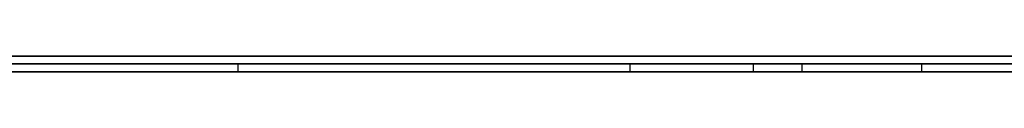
# Model space of a CAD drawing. Extents: x -3.09 to 3.09, y -0.36 to 1.94.
# Tile 11 of 168: x -2.407765 to -2.382968, y 1.8416 to 1.842. Entities that reach past the tile are written whole.
import ezdxf

# ---------------------------------------------------------------- set-up
doc = ezdxf.new("R2010")
doc.units = 0
doc.layers.get('0').update_dxf_attribs({"linetype": 'CONTINUOUS'})

# ---------------------------------------------------------------- blocks, each defined once
blk = doc.blocks.new('*U1')
at = {"extrusion": (0, 1, 0)}
for p, q in [((-3.01875, 1.842, 0.83), (3.01875, 1.842, 0.83)), ((3.01875, 1.842, -0.83), (-3.01875, 1.842, -0.83)), ((-2.92375, 1.842, -0.815), (2.92375, 1.842, -0.815)), ((2.92375, 1.842, 0.815), (-2.92375, 1.842, 0.815)), ((2.92375, 1.842, -0.7525), (-2.92375, 1.842, -0.7525)), ((-2.92375, 1.842, 0.7525), (2.92375, 1.842, 0.7525)), ((-2.71875, 1.842, -0.61), (-1.93875, 1.842, -0.61)), ((-1.93875, 1.842, -0.36), (-2.71875, 1.842, -0.36)), ((-2.45875, 1.842, -0.25), (-0.01875, 1.842, -0.25)), ((-0.01875, 1.842, 0.25), (-2.45875, 1.842, 0.25)), ((-1.93875, 1.8418, -0.61), (-2.71875, 1.8418, -0.61)), ((-2.71875, 1.8418, -0.36), (-1.93875, 1.8418, -0.36)), ((-2.45875, 1.8418, 0.25), (-0.01875, 1.8418, 0.25)), ((-0.01875, 1.8418, -0.25), (-2.45875, 1.8418, -0.25)), ((-2.432478, 1.8418, -0.485877), (-2.392397, 1.8418, -0.485877)), ((-2.392397, 1.8418, -0.485877), (-2.402274, 1.8418, -0.442938)), ((-2.38807, 1.8418, -0.513224), (-2.389295, 1.8418, -0.513224)), ((-2.38505, 1.8418, -0.528408), (-2.38807, 1.8418, -0.513224)), ((2.92375, 1.8416, -0.815), (-2.92375, 1.8416, -0.815)), ((-2.92375, 1.8416, 0.815), (2.92375, 1.8416, 0.815)), ((2.92375, 1.8416, -0.7525), (-2.92375, 1.8416, -0.7525)), ((-2.92375, 1.8416, 0.7525), (2.92375, 1.8416, 0.7525)), ((-2.392397, 1.8416, -0.485877), (-2.432478, 1.8416, -0.485877)), ((-2.402274, 1.8416, -0.442938), (-2.392397, 1.8416, -0.485877)), ((-2.389295, 1.8416, -0.513224), (-2.38807, 1.8416, -0.513224)), ((-2.38807, 1.8416, -0.513224), (-2.38505, 1.8416, -0.528408))]:
    blk.add_line(p, q, dxfattribs=at)
at = {"extrusion": (0, 0, -1)}
for p, q in [((-3.01875, 1.842, 0.83), (3.01875, 1.842, 0.83)), ((2.92375, 1.842, -0.7525), (-2.92375, 1.842, -0.7525)), ((2.92375, 1.842, 0.815), (-2.92375, 1.842, 0.815)), ((-1.93875, 1.842, -0.36), (-2.71875, 1.842, -0.36)), ((-0.01875, 1.842, 0.25), (-2.45875, 1.842, 0.25)), ((-2.71875, 1.8418, -0.36), (-1.93875, 1.8418, -0.36)), ((-2.45875, 1.8418, 0.25), (-0.01875, 1.8418, 0.25)), ((-2.38807, 1.8418, -0.513224), (-2.389295, 1.8418, -0.513224)), ((-2.389295, 1.8418, -0.513224), (-2.389295, 1.8416, -0.513224)), ((-2.38807, 1.8418, -0.513224), (-2.38807, 1.8416, -0.513224)), ((2.92375, 1.8416, -0.7525), (-2.92375, 1.8416, -0.7525)), ((-2.92375, 1.8416, 0.815), (2.92375, 1.8416, 0.815)), ((-2.389295, 1.8416, -0.513224), (-2.38807, 1.8416, -0.513224))]:
    blk.add_line(p, q, dxfattribs=at)
for p, q in [((3.01875, 1.842, -0.83), (-3.01875, 1.842, -0.83)), ((-2.92375, 1.842, 0.7525), (2.92375, 1.842, 0.7525)), ((-2.92375, 1.842, -0.815), (2.92375, 1.842, -0.815)), ((-2.71875, 1.842, -0.61), (-1.93875, 1.842, -0.61)), ((-2.45875, 1.842, -0.25), (-0.01875, 1.842, -0.25)), ((-1.93875, 1.8418, -0.61), (-2.71875, 1.8418, -0.61)), ((-0.01875, 1.8418, -0.25), (-2.45875, 1.8418, -0.25)), ((-2.432478, 1.8418, -0.485877), (-2.392397, 1.8418, -0.485877)), ((-2.402274, 1.8418, -0.442938), (-2.402274, 1.8416, -0.442938)), ((-2.392397, 1.8418, -0.485877), (-2.392397, 1.8416, -0.485877)), ((-2.389295, 1.8418, -0.513224), (-2.389295, 1.8416, -0.513224)), ((-2.38505, 1.8418, -0.528408), (-2.38505, 1.8416, -0.528408)), ((-2.92375, 1.8416, 0.7525), (2.92375, 1.8416, 0.7525)), ((2.92375, 1.8416, -0.815), (-2.92375, 1.8416, -0.815)), ((-2.392397, 1.8416, -0.485877), (-2.432478, 1.8416, -0.485877))]:
    blk.add_line(p, q)
at = {"extrusion": (-0.974547, 0, -0.224183)}
for p, q in [((-2.392397, 1.8418, -0.485877), (-2.402274, 1.8418, -0.442938)), ((-2.402274, 1.8418, -0.442938), (-2.402274, 1.8416, -0.442938)), ((-2.392397, 1.8418, -0.485877), (-2.392397, 1.8416, -0.485877)), ((-2.402274, 1.8416, -0.442938), (-2.392397, 1.8416, -0.485877))]:
    blk.add_line(p, q, dxfattribs=at)
at = {"extrusion": (-0.980783, 0, -0.195102)}
for p, q in [((-2.38505, 1.8418, -0.528408), (-2.38807, 1.8418, -0.513224)), ((-2.38807, 1.8418, -0.513224), (-2.38807, 1.8416, -0.513224)), ((-2.38505, 1.8418, -0.528408), (-2.38505, 1.8416, -0.528408)), ((-2.38807, 1.8416, -0.513224), (-2.38505, 1.8416, -0.528408))]:
    blk.add_line(p, q, dxfattribs=at)
for points in [[(-2.38929, 1.8418, -0.513224), (-2.38945, 1.8418, -0.513371), (-2.38961, 1.8418, -0.513516), (-2.38976, 1.8418, -0.513661), (-2.38992, 1.8418, -0.513805), (-2.39008, 1.8418, -0.513948), (-2.39023, 1.8418, -0.514091), (-2.39039, 1.8418, -0.514232), (-2.39055, 1.8418, -0.514373), (-2.39071, 1.8418, -0.514513), (-2.39087, 1.8418, -0.514651), (-2.39102, 1.8418, -0.514789), (-2.39118, 1.8418, -0.514927), (-2.39134, 1.8418, -0.515063), (-2.3915, 1.8418, -0.515198), (-2.39166, 1.8418, -0.515333), (-2.39182, 1.8418, -0.515467), (-2.39198, 1.8418, -0.515599), (-2.39214, 1.8418, -0.515731), (-2.3923, 1.8418, -0.515862), (-2.39247, 1.8418, -0.515993), (-2.39263, 1.8418, -0.516122), (-2.39279, 1.8418, -0.516251), (-2.39295, 1.8418, -0.516378), (-2.39311, 1.8418, -0.516505), (-2.39328, 1.8418, -0.516631), (-2.39344, 1.8418, -0.516756), (-2.3936, 1.8418, -0.516881), (-2.39377, 1.8418, -0.517004), (-2.39393, 1.8418, -0.517126), (-2.39409, 1.8418, -0.517248), (-2.39426, 1.8418, -0.517369), (-2.39442, 1.8418, -0.517489), (-2.39459, 1.8418, -0.517608), (-2.39475, 1.8418, -0.517726), (-2.39492, 1.8418, -0.517844), (-2.39509, 1.8418, -0.51796), (-2.39525, 1.8418, -0.518076), (-2.39542, 1.8418, -0.518191), (-2.39559, 1.8418, -0.518305), (-2.39575, 1.8418, -0.518418), (-2.39592, 1.8418, -0.51853), (-2.39609, 1.8418, -0.518641), (-2.39626, 1.8418, -0.518752), (-2.39643, 1.8418, -0.518861), (-2.39659, 1.8418, -0.51897), (-2.39676, 1.8418, -0.519078), (-2.39693, 1.8418, -0.519185), (-2.3971, 1.8418, -0.519291), (-2.39727, 1.8418, -0.519397), (-2.39744, 1.8418, -0.519501), (-2.39761, 1.8418, -0.519605), (-2.39778, 1.8418, -0.519708), (-2.39795, 1.8418, -0.51981), (-2.39813, 1.8418, -0.519911), (-2.3983, 1.8418, -0.520011), (-2.39847, 1.8418, -0.52011), (-2.39864, 1.8418, -0.520209), (-2.39881, 1.8418, -0.520306), (-2.39899, 1.8418, -0.520403), (-2.39916, 1.8418, -0.520499), (-2.39933, 1.8418, -0.520594), (-2.39951, 1.8418, -0.520688), (-2.39968, 1.8418, -0.520781), (-2.39986, 1.8418, -0.520874), (-2.40003, 1.8418, -0.520965), (-2.40021, 1.8418, -0.521056), (-2.40038, 1.8418, -0.521146), (-2.40056, 1.8418, -0.521235), (-2.40073, 1.8418, -0.521323), (-2.40091, 1.8418, -0.521411), (-2.40108, 1.8418, -0.521497), (-2.40126, 1.8418, -0.521583), (-2.40144, 1.8418, -0.521667), (-2.40162, 1.8418, -0.521751), (-2.40179, 1.8418, -0.521834), (-2.40197, 1.8418, -0.521916), (-2.40215, 1.8418, -0.521998), (-2.40233, 1.8418, -0.522078), (-2.40251, 1.8418, -0.522158), (-2.40269, 1.8418, -0.522236), (-2.40287, 1.8418, -0.522314), (-2.40304, 1.8418, -0.522391), (-2.40322, 1.8418, -0.522467), (-2.4034, 1.8418, -0.522543), (-2.40359, 1.8418, -0.522617), (-2.40377, 1.8418, -0.522691), (-2.40395, 1.8418, -0.522763), (-2.40413, 1.8418, -0.522835), (-2.40431, 1.8418, -0.522906), (-2.40449, 1.8418, -0.522976), (-2.40467, 1.8418, -0.523046), (-2.40486, 1.8418, -0.523114), (-2.40504, 1.8418, -0.523181), (-2.40522, 1.8418, -0.523248), (-2.40541, 1.8418, -0.523314), (-2.40559, 1.8418, -0.523379), (-2.40577, 1.8418, -0.523443), (-2.40596, 1.8418, -0.523507), (-2.40614, 1.8418, -0.52357), (-2.40633, 1.8418, -0.523632), (-2.40651, 1.8418, -0.523694), (-2.4067, 1.8418, -0.523754), (-2.40689, 1.8418, -0.523815), (-2.40707, 1.8418, -0.523874), (-2.40726, 1.8418, -0.523933), (-2.40744, 1.8418, -0.523991), (-2.40763, 1.8418, -0.524049), (-2.40782, 1.8418, -0.524105)], [(-2.38929, 1.8418, -0.513224), (-2.38945, 1.8418, -0.513371), (-2.38961, 1.8418, -0.513516), (-2.38976, 1.8418, -0.513661), (-2.38992, 1.8418, -0.513805), (-2.39008, 1.8418, -0.513948), (-2.39023, 1.8418, -0.514091), (-2.39039, 1.8418, -0.514232), (-2.39055, 1.8418, -0.514373), (-2.39071, 1.8418, -0.514513), (-2.39087, 1.8418, -0.514651), (-2.39102, 1.8418, -0.514789), (-2.39118, 1.8418, -0.514927), (-2.39134, 1.8418, -0.515063), (-2.3915, 1.8418, -0.515198), (-2.39166, 1.8418, -0.515333), (-2.39182, 1.8418, -0.515467), (-2.39198, 1.8418, -0.515599), (-2.39214, 1.8418, -0.515731), (-2.3923, 1.8418, -0.515862), (-2.39247, 1.8418, -0.515993), (-2.39263, 1.8418, -0.516122), (-2.39279, 1.8418, -0.516251), (-2.39295, 1.8418, -0.516378), (-2.39311, 1.8418, -0.516505), (-2.39328, 1.8418, -0.516631), (-2.39344, 1.8418, -0.516756), (-2.3936, 1.8418, -0.516881), (-2.39377, 1.8418, -0.517004), (-2.39393, 1.8418, -0.517126), (-2.39409, 1.8418, -0.517248), (-2.39426, 1.8418, -0.517369), (-2.39442, 1.8418, -0.517489), (-2.39459, 1.8418, -0.517608), (-2.39475, 1.8418, -0.517726), (-2.39492, 1.8418, -0.517844), (-2.39509, 1.8418, -0.51796), (-2.39525, 1.8418, -0.518076), (-2.39542, 1.8418, -0.518191), (-2.39559, 1.8418, -0.518305), (-2.39575, 1.8418, -0.518418), (-2.39592, 1.8418, -0.51853), (-2.39609, 1.8418, -0.518641), (-2.39626, 1.8418, -0.518752), (-2.39643, 1.8418, -0.518861), (-2.39659, 1.8418, -0.51897), (-2.39676, 1.8418, -0.519078), (-2.39693, 1.8418, -0.519185), (-2.3971, 1.8418, -0.519291), (-2.39727, 1.8418, -0.519397), (-2.39744, 1.8418, -0.519501), (-2.39761, 1.8418, -0.519605), (-2.39778, 1.8418, -0.519708), (-2.39795, 1.8418, -0.51981), (-2.39813, 1.8418, -0.519911), (-2.3983, 1.8418, -0.520011), (-2.39847, 1.8418, -0.52011), (-2.39864, 1.8418, -0.520209), (-2.39881, 1.8418, -0.520306), (-2.39899, 1.8418, -0.520403), (-2.39916, 1.8418, -0.520499), (-2.39933, 1.8418, -0.520594), (-2.39951, 1.8418, -0.520688), (-2.39968, 1.8418, -0.520781), (-2.39986, 1.8418, -0.520874), (-2.40003, 1.8418, -0.520965), (-2.40021, 1.8418, -0.521056), (-2.40038, 1.8418, -0.521146), (-2.40056, 1.8418, -0.521235), (-2.40073, 1.8418, -0.521323), (-2.40091, 1.8418, -0.521411), (-2.40108, 1.8418, -0.521497), (-2.40126, 1.8418, -0.521583), (-2.40144, 1.8418, -0.521667), (-2.40162, 1.8418, -0.521751), (-2.40179, 1.8418, -0.521834), (-2.40197, 1.8418, -0.521916), (-2.40215, 1.8418, -0.521998), (-2.40233, 1.8418, -0.522078), (-2.40251, 1.8418, -0.522158), (-2.40269, 1.8418, -0.522236), (-2.40287, 1.8418, -0.522314), (-2.40304, 1.8418, -0.522391), (-2.40322, 1.8418, -0.522467), (-2.4034, 1.8418, -0.522543), (-2.40359, 1.8418, -0.522617), (-2.40377, 1.8418, -0.522691), (-2.40395, 1.8418, -0.522763), (-2.40413, 1.8418, -0.522835), (-2.40431, 1.8418, -0.522906), (-2.40449, 1.8418, -0.522976), (-2.40467, 1.8418, -0.523046), (-2.40486, 1.8418, -0.523114), (-2.40504, 1.8418, -0.523181), (-2.40522, 1.8418, -0.523248), (-2.40541, 1.8418, -0.523314), (-2.40559, 1.8418, -0.523379), (-2.40577, 1.8418, -0.523443), (-2.40596, 1.8418, -0.523507), (-2.40614, 1.8418, -0.52357), (-2.40633, 1.8418, -0.523632), (-2.40651, 1.8418, -0.523694), (-2.4067, 1.8418, -0.523754), (-2.40689, 1.8418, -0.523815), (-2.40707, 1.8418, -0.523874), (-2.40726, 1.8418, -0.523933), (-2.40744, 1.8418, -0.523991), (-2.40763, 1.8418, -0.524049), (-2.40782, 1.8418, -0.524105)], [(-2.40784, 1.8418, -0.536279), (-2.40766, 1.8418, -0.536247), (-2.40747, 1.8418, -0.536214), (-2.40729, 1.8418, -0.536181), (-2.40711, 1.8418, -0.536147), (-2.40692, 1.8418, -0.536113), (-2.40674, 1.8418, -0.536078), (-2.40655, 1.8418, -0.536043), (-2.40637, 1.8418, -0.536008), (-2.40619, 1.8418, -0.535972), (-2.406, 1.8418, -0.535935), (-2.40582, 1.8418, -0.535898), (-2.40563, 1.8418, -0.535861), (-2.40545, 1.8418, -0.535823), (-2.40527, 1.8418, -0.535784), (-2.40508, 1.8418, -0.535745), (-2.4049, 1.8418, -0.535706), (-2.40471, 1.8418, -0.535666), (-2.40453, 1.8418, -0.535626), (-2.40435, 1.8418, -0.535585), (-2.40416, 1.8418, -0.535544), (-2.40398, 1.8418, -0.535502), (-2.4038, 1.8418, -0.53546), (-2.40361, 1.8418, -0.535418), (-2.40343, 1.8418, -0.535375), (-2.40324, 1.8418, -0.535331), (-2.40306, 1.8418, -0.535287), (-2.40288, 1.8418, -0.535243), (-2.40269, 1.8418, -0.535198), (-2.40251, 1.8418, -0.535152), (-2.40232, 1.8418, -0.535106), (-2.40214, 1.8418, -0.535059), (-2.40196, 1.8418, -0.535012), (-2.40177, 1.8418, -0.534964), (-2.40159, 1.8418, -0.534915), (-2.4014, 1.8418, -0.534866), (-2.40122, 1.8418, -0.534817), (-2.40103, 1.8418, -0.534767), (-2.40085, 1.8418, -0.534716), (-2.40066, 1.8418, -0.534665), (-2.40048, 1.8418, -0.534613), (-2.40029, 1.8418, -0.53456), (-2.40011, 1.8418, -0.534507), (-2.39992, 1.8418, -0.534454), (-2.39974, 1.8418, -0.534399), (-2.39955, 1.8418, -0.534345), (-2.39937, 1.8418, -0.534289), (-2.39918, 1.8418, -0.534233), (-2.399, 1.8418, -0.534177), (-2.39881, 1.8418, -0.53412), (-2.39863, 1.8418, -0.534062), (-2.39844, 1.8418, -0.534004), (-2.39826, 1.8418, -0.533945), (-2.39807, 1.8418, -0.533886), (-2.39788, 1.8418, -0.533826), (-2.3977, 1.8418, -0.533765), (-2.39751, 1.8418, -0.533704), (-2.39733, 1.8418, -0.533643), (-2.39714, 1.8418, -0.533581), (-2.39695, 1.8418, -0.533518), (-2.39677, 1.8418, -0.533454), (-2.39658, 1.8418, -0.533391), (-2.39639, 1.8418, -0.533326), (-2.39621, 1.8418, -0.533261), (-2.39602, 1.8418, -0.533195), (-2.39583, 1.8418, -0.533129), (-2.39565, 1.8418, -0.533062), (-2.39546, 1.8418, -0.532995), (-2.39527, 1.8418, -0.532927), (-2.39508, 1.8418, -0.532858), (-2.3949, 1.8418, -0.532789), (-2.39471, 1.8418, -0.53272), (-2.39452, 1.8418, -0.53265), (-2.39434, 1.8418, -0.532579), (-2.39415, 1.8418, -0.532507), (-2.39396, 1.8418, -0.532435), (-2.39377, 1.8418, -0.532363), (-2.39358, 1.8418, -0.53229), (-2.3934, 1.8418, -0.532216), (-2.39321, 1.8418, -0.532142), (-2.39302, 1.8418, -0.532067), (-2.39283, 1.8418, -0.531992), (-2.39264, 1.8418, -0.531916), (-2.39246, 1.8418, -0.531839), (-2.39227, 1.8418, -0.531762), (-2.39208, 1.8418, -0.531684), (-2.39189, 1.8418, -0.531606), (-2.3917, 1.8418, -0.531527), (-2.39151, 1.8418, -0.531448), (-2.39132, 1.8418, -0.531368), (-2.39114, 1.8418, -0.531287), (-2.39095, 1.8418, -0.531206), (-2.39076, 1.8418, -0.531125), (-2.39057, 1.8418, -0.531042), (-2.39038, 1.8418, -0.53096), (-2.39019, 1.8418, -0.530876), (-2.39, 1.8418, -0.530792), (-2.38981, 1.8418, -0.530708), (-2.38962, 1.8418, -0.530623), (-2.38943, 1.8418, -0.530537), (-2.38924, 1.8418, -0.530451), (-2.38905, 1.8418, -0.530364), (-2.38886, 1.8418, -0.530276), (-2.38867, 1.8418, -0.530188), (-2.38848, 1.8418, -0.5301), (-2.38829, 1.8418, -0.530011), (-2.3881, 1.8418, -0.529921), (-2.38791, 1.8418, -0.529831), (-2.38772, 1.8418, -0.52974), (-2.38753, 1.8418, -0.529648), (-2.38734, 1.8418, -0.529556), (-2.38715, 1.8418, -0.529464), (-2.38696, 1.8418, -0.529371), (-2.38677, 1.8418, -0.529277), (-2.38658, 1.8418, -0.529183), (-2.38639, 1.8418, -0.529088), (-2.3862, 1.8418, -0.528992), (-2.38601, 1.8418, -0.528896), (-2.38582, 1.8418, -0.5288), (-2.38562, 1.8418, -0.528703), (-2.38543, 1.8418, -0.528605), (-2.38524, 1.8418, -0.528507), (-2.38505, 1.8418, -0.528408)], [(-2.40784, 1.8418, -0.536279), (-2.40766, 1.8418, -0.536247), (-2.40747, 1.8418, -0.536214), (-2.40729, 1.8418, -0.536181), (-2.40711, 1.8418, -0.536147), (-2.40692, 1.8418, -0.536113), (-2.40674, 1.8418, -0.536078), (-2.40655, 1.8418, -0.536043), (-2.40637, 1.8418, -0.536008), (-2.40619, 1.8418, -0.535972), (-2.406, 1.8418, -0.535935), (-2.40582, 1.8418, -0.535898), (-2.40563, 1.8418, -0.535861), (-2.40545, 1.8418, -0.535823), (-2.40527, 1.8418, -0.535784), (-2.40508, 1.8418, -0.535745), (-2.4049, 1.8418, -0.535706), (-2.40471, 1.8418, -0.535666), (-2.40453, 1.8418, -0.535626), (-2.40435, 1.8418, -0.535585), (-2.40416, 1.8418, -0.535544), (-2.40398, 1.8418, -0.535502), (-2.4038, 1.8418, -0.53546), (-2.40361, 1.8418, -0.535418), (-2.40343, 1.8418, -0.535375), (-2.40324, 1.8418, -0.535331), (-2.40306, 1.8418, -0.535287), (-2.40288, 1.8418, -0.535243), (-2.40269, 1.8418, -0.535198), (-2.40251, 1.8418, -0.535152), (-2.40232, 1.8418, -0.535106), (-2.40214, 1.8418, -0.535059), (-2.40196, 1.8418, -0.535012), (-2.40177, 1.8418, -0.534964), (-2.40159, 1.8418, -0.534915), (-2.4014, 1.8418, -0.534866), (-2.40122, 1.8418, -0.534817), (-2.40103, 1.8418, -0.534767), (-2.40085, 1.8418, -0.534716), (-2.40066, 1.8418, -0.534665), (-2.40048, 1.8418, -0.534613), (-2.40029, 1.8418, -0.53456), (-2.40011, 1.8418, -0.534507), (-2.39992, 1.8418, -0.534454), (-2.39974, 1.8418, -0.534399), (-2.39955, 1.8418, -0.534345), (-2.39937, 1.8418, -0.534289), (-2.39918, 1.8418, -0.534233), (-2.399, 1.8418, -0.534177), (-2.39881, 1.8418, -0.53412), (-2.39863, 1.8418, -0.534062), (-2.39844, 1.8418, -0.534004), (-2.39826, 1.8418, -0.533945), (-2.39807, 1.8418, -0.533886), (-2.39788, 1.8418, -0.533826), (-2.3977, 1.8418, -0.533765), (-2.39751, 1.8418, -0.533704), (-2.39733, 1.8418, -0.533643), (-2.39714, 1.8418, -0.533581), (-2.39695, 1.8418, -0.533518), (-2.39677, 1.8418, -0.533454), (-2.39658, 1.8418, -0.533391), (-2.39639, 1.8418, -0.533326), (-2.39621, 1.8418, -0.533261), (-2.39602, 1.8418, -0.533195), (-2.39583, 1.8418, -0.533129), (-2.39565, 1.8418, -0.533062), (-2.39546, 1.8418, -0.532995), (-2.39527, 1.8418, -0.532927), (-2.39508, 1.8418, -0.532858), (-2.3949, 1.8418, -0.532789), (-2.39471, 1.8418, -0.53272), (-2.39452, 1.8418, -0.53265), (-2.39434, 1.8418, -0.532579), (-2.39415, 1.8418, -0.532507), (-2.39396, 1.8418, -0.532435), (-2.39377, 1.8418, -0.532363), (-2.39358, 1.8418, -0.53229), (-2.3934, 1.8418, -0.532216), (-2.39321, 1.8418, -0.532142), (-2.39302, 1.8418, -0.532067), (-2.39283, 1.8418, -0.531992), (-2.39264, 1.8418, -0.531916), (-2.39246, 1.8418, -0.531839), (-2.39227, 1.8418, -0.531762), (-2.39208, 1.8418, -0.531684), (-2.39189, 1.8418, -0.531606), (-2.3917, 1.8418, -0.531527), (-2.39151, 1.8418, -0.531448), (-2.39132, 1.8418, -0.531368), (-2.39114, 1.8418, -0.531287), (-2.39095, 1.8418, -0.531206), (-2.39076, 1.8418, -0.531125), (-2.39057, 1.8418, -0.531042), (-2.39038, 1.8418, -0.53096), (-2.39019, 1.8418, -0.530876), (-2.39, 1.8418, -0.530792), (-2.38981, 1.8418, -0.530708), (-2.38962, 1.8418, -0.530623), (-2.38943, 1.8418, -0.530537), (-2.38924, 1.8418, -0.530451), (-2.38905, 1.8418, -0.530364), (-2.38886, 1.8418, -0.530276), (-2.38867, 1.8418, -0.530188), (-2.38848, 1.8418, -0.5301), (-2.38829, 1.8418, -0.530011), (-2.3881, 1.8418, -0.529921), (-2.38791, 1.8418, -0.529831), (-2.38772, 1.8418, -0.52974), (-2.38753, 1.8418, -0.529648), (-2.38734, 1.8418, -0.529556), (-2.38715, 1.8418, -0.529464), (-2.38696, 1.8418, -0.529371), (-2.38677, 1.8418, -0.529277), (-2.38658, 1.8418, -0.529183), (-2.38639, 1.8418, -0.529088), (-2.3862, 1.8418, -0.528992), (-2.38601, 1.8418, -0.528896), (-2.38582, 1.8418, -0.5288), (-2.38562, 1.8418, -0.528703), (-2.38543, 1.8418, -0.528605), (-2.38524, 1.8418, -0.528507), (-2.38505, 1.8418, -0.528408)], [(-2.40227, 1.8418, -0.442938), (-2.40237, 1.8418, -0.442901), (-2.40246, 1.8418, -0.442863), (-2.40256, 1.8418, -0.442826), (-2.40265, 1.8418, -0.442789), (-2.40274, 1.8418, -0.442751), (-2.40283, 1.8418, -0.442714), (-2.40293, 1.8418, -0.442677), (-2.40302, 1.8418, -0.44264), (-2.40311, 1.8418, -0.442603), (-2.4032, 1.8418, -0.442566), (-2.4033, 1.8418, -0.44253), (-2.40339, 1.8418, -0.442493), (-2.40348, 1.8418, -0.442456), (-2.40357, 1.8418, -0.44242), (-2.40366, 1.8418, -0.442383), (-2.40375, 1.8418, -0.442347), (-2.40384, 1.8418, -0.442311), (-2.40393, 1.8418, -0.442274), (-2.40402, 1.8418, -0.442238), (-2.40411, 1.8418, -0.442202), (-2.4042, 1.8418, -0.442166), (-2.40429, 1.8418, -0.44213), (-2.40438, 1.8418, -0.442095), (-2.40447, 1.8418, -0.442059), (-2.40456, 1.8418, -0.442023), (-2.40465, 1.8418, -0.441988), (-2.40474, 1.8418, -0.441952), (-2.40483, 1.8418, -0.441917), (-2.40491, 1.8418, -0.441882), (-2.405, 1.8418, -0.441846), (-2.40509, 1.8418, -0.441811), (-2.40518, 1.8418, -0.441776), (-2.40527, 1.8418, -0.441741), (-2.40535, 1.8418, -0.441706), (-2.40544, 1.8418, -0.441671), (-2.40553, 1.8418, -0.441637), (-2.40561, 1.8418, -0.441602), (-2.4057, 1.8418, -0.441567), (-2.40578, 1.8418, -0.441533), (-2.40587, 1.8418, -0.441498), (-2.40596, 1.8418, -0.441464), (-2.40604, 1.8418, -0.44143), (-2.40613, 1.8418, -0.441396), (-2.40621, 1.8418, -0.441361), (-2.4063, 1.8418, -0.441327), (-2.40638, 1.8418, -0.441294), (-2.40647, 1.8418, -0.44126), (-2.40655, 1.8418, -0.441226), (-2.40663, 1.8418, -0.441192), (-2.40672, 1.8418, -0.441159), (-2.4068, 1.8418, -0.441125), (-2.40689, 1.8418, -0.441092), (-2.40697, 1.8418, -0.441058), (-2.40705, 1.8418, -0.441025), (-2.40713, 1.8418, -0.440992), (-2.40722, 1.8418, -0.440958), (-2.4073, 1.8418, -0.440925), (-2.40738, 1.8418, -0.440892), (-2.40746, 1.8418, -0.44086), (-2.40755, 1.8418, -0.440827), (-2.40763, 1.8418, -0.440794), (-2.40771, 1.8418, -0.440761), (-2.40779, 1.8418, -0.440729)], [(-2.40227, 1.8418, -0.442938), (-2.40237, 1.8418, -0.442901), (-2.40246, 1.8418, -0.442863), (-2.40256, 1.8418, -0.442826), (-2.40265, 1.8418, -0.442789), (-2.40274, 1.8418, -0.442751), (-2.40283, 1.8418, -0.442714), (-2.40293, 1.8418, -0.442677), (-2.40302, 1.8418, -0.44264), (-2.40311, 1.8418, -0.442603), (-2.4032, 1.8418, -0.442566), (-2.4033, 1.8418, -0.44253), (-2.40339, 1.8418, -0.442493), (-2.40348, 1.8418, -0.442456), (-2.40357, 1.8418, -0.44242), (-2.40366, 1.8418, -0.442383), (-2.40375, 1.8418, -0.442347), (-2.40384, 1.8418, -0.442311), (-2.40393, 1.8418, -0.442274), (-2.40402, 1.8418, -0.442238), (-2.40411, 1.8418, -0.442202), (-2.4042, 1.8418, -0.442166), (-2.40429, 1.8418, -0.44213), (-2.40438, 1.8418, -0.442095), (-2.40447, 1.8418, -0.442059), (-2.40456, 1.8418, -0.442023), (-2.40465, 1.8418, -0.441988), (-2.40474, 1.8418, -0.441952), (-2.40483, 1.8418, -0.441917), (-2.40491, 1.8418, -0.441882), (-2.405, 1.8418, -0.441846), (-2.40509, 1.8418, -0.441811), (-2.40518, 1.8418, -0.441776), (-2.40527, 1.8418, -0.441741), (-2.40535, 1.8418, -0.441706), (-2.40544, 1.8418, -0.441671), (-2.40553, 1.8418, -0.441637), (-2.40561, 1.8418, -0.441602), (-2.4057, 1.8418, -0.441567), (-2.40578, 1.8418, -0.441533), (-2.40587, 1.8418, -0.441498), (-2.40596, 1.8418, -0.441464), (-2.40604, 1.8418, -0.44143), (-2.40613, 1.8418, -0.441396), (-2.40621, 1.8418, -0.441361), (-2.4063, 1.8418, -0.441327), (-2.40638, 1.8418, -0.441294), (-2.40647, 1.8418, -0.44126), (-2.40655, 1.8418, -0.441226), (-2.40663, 1.8418, -0.441192), (-2.40672, 1.8418, -0.441159), (-2.4068, 1.8418, -0.441125), (-2.40689, 1.8418, -0.441092), (-2.40697, 1.8418, -0.441058), (-2.40705, 1.8418, -0.441025), (-2.40713, 1.8418, -0.440992), (-2.40722, 1.8418, -0.440958), (-2.4073, 1.8418, -0.440925), (-2.40738, 1.8418, -0.440892), (-2.40746, 1.8418, -0.44086), (-2.40755, 1.8418, -0.440827), (-2.40763, 1.8418, -0.440794), (-2.40771, 1.8418, -0.440761), (-2.40779, 1.8418, -0.440729)], [(-2.40787, 1.8416, -0.524121), (-2.40759, 1.8416, -0.524036), (-2.40731, 1.8416, -0.523949), (-2.40703, 1.8416, -0.523861), (-2.40675, 1.8416, -0.523771), (-2.40647, 1.8416, -0.523679), (-2.40619, 1.8416, -0.523586), (-2.40591, 1.8416, -0.523491), (-2.40564, 1.8416, -0.523395), (-2.40536, 1.8416, -0.523297), (-2.40508, 1.8416, -0.523198), (-2.40481, 1.8416, -0.523096), (-2.40454, 1.8416, -0.522993), (-2.40426, 1.8416, -0.522887), (-2.40399, 1.8416, -0.52278), (-2.40372, 1.8416, -0.52267), (-2.40344, 1.8416, -0.522559), (-2.40317, 1.8416, -0.522446), (-2.4029, 1.8416, -0.522331), (-2.40263, 1.8416, -0.522214), (-2.40236, 1.8416, -0.522094), (-2.4021, 1.8416, -0.521973), (-2.40183, 1.8416, -0.52185), (-2.40156, 1.8416, -0.521726), (-2.40129, 1.8416, -0.521599), (-2.40103, 1.8416, -0.52147), (-2.40076, 1.8416, -0.521339), (-2.4005, 1.8416, -0.521206), (-2.40024, 1.8416, -0.521072), (-2.39997, 1.8416, -0.520935), (-2.39971, 1.8416, -0.520797), (-2.39945, 1.8416, -0.520656), (-2.39919, 1.8416, -0.520514), (-2.39893, 1.8416, -0.52037), (-2.39867, 1.8416, -0.520223), (-2.39841, 1.8416, -0.520075), (-2.39815, 1.8416, -0.519925), (-2.39789, 1.8416, -0.519773), (-2.39764, 1.8416, -0.519619), (-2.39738, 1.8416, -0.519463), (-2.39712, 1.8416, -0.519305), (-2.39687, 1.8416, -0.519145), (-2.39661, 1.8416, -0.518983), (-2.39636, 1.8416, -0.518819), (-2.39611, 1.8416, -0.518653), (-2.39586, 1.8416, -0.518486), (-2.3956, 1.8416, -0.518316), (-2.39535, 1.8416, -0.518145), (-2.3951, 1.8416, -0.517971), (-2.39485, 1.8416, -0.517796), (-2.3946, 1.8416, -0.517618), (-2.39436, 1.8416, -0.517439), (-2.39411, 1.8416, -0.517258), (-2.39386, 1.8416, -0.517074), (-2.39361, 1.8416, -0.516889), (-2.39337, 1.8416, -0.516702), (-2.39312, 1.8416, -0.516513), (-2.39288, 1.8416, -0.516322), (-2.39264, 1.8416, -0.516129), (-2.39239, 1.8416, -0.515934), (-2.39215, 1.8416, -0.515738), (-2.39191, 1.8416, -0.515539), (-2.39167, 1.8416, -0.515338), (-2.39143, 1.8416, -0.515135), (-2.39119, 1.8416, -0.514931), (-2.39095, 1.8416, -0.514724), (-2.39071, 1.8416, -0.514516), (-2.39047, 1.8416, -0.514305), (-2.39024, 1.8416, -0.514093), (-2.39, 1.8416, -0.513879), (-2.38976, 1.8416, -0.513662), (-2.38953, 1.8416, -0.513444), (-2.38929, 1.8416, -0.513224)], [(-2.40787, 1.8416, -0.524121), (-2.40759, 1.8416, -0.524036), (-2.40731, 1.8416, -0.523949), (-2.40703, 1.8416, -0.523861), (-2.40675, 1.8416, -0.523771), (-2.40647, 1.8416, -0.523679), (-2.40619, 1.8416, -0.523586), (-2.40591, 1.8416, -0.523491), (-2.40564, 1.8416, -0.523395), (-2.40536, 1.8416, -0.523297), (-2.40508, 1.8416, -0.523198), (-2.40481, 1.8416, -0.523096), (-2.40454, 1.8416, -0.522993), (-2.40426, 1.8416, -0.522887), (-2.40399, 1.8416, -0.52278), (-2.40372, 1.8416, -0.52267), (-2.40344, 1.8416, -0.522559), (-2.40317, 1.8416, -0.522446), (-2.4029, 1.8416, -0.522331), (-2.40263, 1.8416, -0.522214), (-2.40236, 1.8416, -0.522094), (-2.4021, 1.8416, -0.521973), (-2.40183, 1.8416, -0.52185), (-2.40156, 1.8416, -0.521726), (-2.40129, 1.8416, -0.521599), (-2.40103, 1.8416, -0.52147), (-2.40076, 1.8416, -0.521339), (-2.4005, 1.8416, -0.521206), (-2.40024, 1.8416, -0.521072), (-2.39997, 1.8416, -0.520935), (-2.39971, 1.8416, -0.520797), (-2.39945, 1.8416, -0.520656), (-2.39919, 1.8416, -0.520514), (-2.39893, 1.8416, -0.52037), (-2.39867, 1.8416, -0.520223), (-2.39841, 1.8416, -0.520075), (-2.39815, 1.8416, -0.519925), (-2.39789, 1.8416, -0.519773), (-2.39764, 1.8416, -0.519619), (-2.39738, 1.8416, -0.519463), (-2.39712, 1.8416, -0.519305), (-2.39687, 1.8416, -0.519145), (-2.39661, 1.8416, -0.518983), (-2.39636, 1.8416, -0.518819), (-2.39611, 1.8416, -0.518653), (-2.39586, 1.8416, -0.518486), (-2.3956, 1.8416, -0.518316), (-2.39535, 1.8416, -0.518145), (-2.3951, 1.8416, -0.517971), (-2.39485, 1.8416, -0.517796), (-2.3946, 1.8416, -0.517618), (-2.39436, 1.8416, -0.517439), (-2.39411, 1.8416, -0.517258), (-2.39386, 1.8416, -0.517074), (-2.39361, 1.8416, -0.516889), (-2.39337, 1.8416, -0.516702), (-2.39312, 1.8416, -0.516513), (-2.39288, 1.8416, -0.516322), (-2.39264, 1.8416, -0.516129), (-2.39239, 1.8416, -0.515934), (-2.39215, 1.8416, -0.515738), (-2.39191, 1.8416, -0.515539), (-2.39167, 1.8416, -0.515338), (-2.39143, 1.8416, -0.515135), (-2.39119, 1.8416, -0.514931), (-2.39095, 1.8416, -0.514724), (-2.39071, 1.8416, -0.514516), (-2.39047, 1.8416, -0.514305), (-2.39024, 1.8416, -0.514093), (-2.39, 1.8416, -0.513879), (-2.38976, 1.8416, -0.513662), (-2.38953, 1.8416, -0.513444), (-2.38929, 1.8416, -0.513224)], [(-2.38505, 1.8416, -0.528408), (-2.38534, 1.8416, -0.528556), (-2.38563, 1.8416, -0.528703), (-2.38591, 1.8416, -0.528849), (-2.3862, 1.8416, -0.528994), (-2.38649, 1.8416, -0.529137), (-2.38677, 1.8416, -0.529279), (-2.38706, 1.8416, -0.52942), (-2.38735, 1.8416, -0.529559), (-2.38763, 1.8416, -0.529697), (-2.38792, 1.8416, -0.529834), (-2.38821, 1.8416, -0.52997), (-2.38849, 1.8416, -0.530104), (-2.38878, 1.8416, -0.530237), (-2.38906, 1.8416, -0.530369), (-2.38935, 1.8416, -0.530499), (-2.38963, 1.8416, -0.530628), (-2.38992, 1.8416, -0.530756), (-2.3902, 1.8416, -0.530882), (-2.39049, 1.8416, -0.531007), (-2.39077, 1.8416, -0.531131), (-2.39106, 1.8416, -0.531254), (-2.39134, 1.8416, -0.531375), (-2.39162, 1.8416, -0.531495), (-2.39191, 1.8416, -0.531614), (-2.39219, 1.8416, -0.531731), (-2.39248, 1.8416, -0.531847), (-2.39276, 1.8416, -0.531962), (-2.39304, 1.8416, -0.532075), (-2.39332, 1.8416, -0.532188), (-2.39361, 1.8416, -0.532298), (-2.39389, 1.8416, -0.532408), (-2.39417, 1.8416, -0.532516), (-2.39445, 1.8416, -0.532623), (-2.39474, 1.8416, -0.532729), (-2.39502, 1.8416, -0.532834), (-2.3953, 1.8416, -0.532937), (-2.39558, 1.8416, -0.533038), (-2.39586, 1.8416, -0.533139), (-2.39614, 1.8416, -0.533238), (-2.39642, 1.8416, -0.533336), (-2.3967, 1.8416, -0.533433), (-2.39698, 1.8416, -0.533528), (-2.39726, 1.8416, -0.533622), (-2.39754, 1.8416, -0.533715), (-2.39782, 1.8416, -0.533806), (-2.3981, 1.8416, -0.533897), (-2.39838, 1.8416, -0.533986), (-2.39866, 1.8416, -0.534073), (-2.39894, 1.8416, -0.534159), (-2.39922, 1.8416, -0.534244), (-2.3995, 1.8416, -0.534328), (-2.39978, 1.8416, -0.53441), (-2.40006, 1.8416, -0.534492), (-2.40033, 1.8416, -0.534571), (-2.40061, 1.8416, -0.53465), (-2.40089, 1.8416, -0.534727), (-2.40117, 1.8416, -0.534803), (-2.40145, 1.8416, -0.534878), (-2.40172, 1.8416, -0.534951), (-2.402, 1.8416, -0.535023), (-2.40228, 1.8416, -0.535094), (-2.40255, 1.8416, -0.535163), (-2.40283, 1.8416, -0.535231), (-2.40311, 1.8416, -0.535298), (-2.40338, 1.8416, -0.535364), (-2.40366, 1.8416, -0.535429), (-2.40394, 1.8416, -0.535492), (-2.40421, 1.8416, -0.535555), (-2.40449, 1.8416, -0.535617), (-2.40477, 1.8416, -0.535677), (-2.40504, 1.8416, -0.535737), (-2.40532, 1.8416, -0.535795), (-2.40559, 1.8416, -0.535852), (-2.40587, 1.8416, -0.535909), (-2.40615, 1.8416, -0.535964), (-2.40642, 1.8416, -0.536018), (-2.4067, 1.8416, -0.536071), (-2.40698, 1.8416, -0.536124), (-2.40725, 1.8416, -0.536175), (-2.40753, 1.8416, -0.536225), (-2.40781, 1.8416, -0.536274)], [(-2.38505, 1.8416, -0.528408), (-2.38534, 1.8416, -0.528556), (-2.38563, 1.8416, -0.528703), (-2.38591, 1.8416, -0.528849), (-2.3862, 1.8416, -0.528994), (-2.38649, 1.8416, -0.529137), (-2.38677, 1.8416, -0.529279), (-2.38706, 1.8416, -0.52942), (-2.38735, 1.8416, -0.529559), (-2.38763, 1.8416, -0.529697), (-2.38792, 1.8416, -0.529834), (-2.38821, 1.8416, -0.52997), (-2.38849, 1.8416, -0.530104), (-2.38878, 1.8416, -0.530237), (-2.38906, 1.8416, -0.530369), (-2.38935, 1.8416, -0.530499), (-2.38963, 1.8416, -0.530628), (-2.38992, 1.8416, -0.530756), (-2.3902, 1.8416, -0.530882), (-2.39049, 1.8416, -0.531007), (-2.39077, 1.8416, -0.531131), (-2.39106, 1.8416, -0.531254), (-2.39134, 1.8416, -0.531375), (-2.39162, 1.8416, -0.531495), (-2.39191, 1.8416, -0.531614), (-2.39219, 1.8416, -0.531731), (-2.39248, 1.8416, -0.531847), (-2.39276, 1.8416, -0.531962), (-2.39304, 1.8416, -0.532075), (-2.39332, 1.8416, -0.532188), (-2.39361, 1.8416, -0.532298), (-2.39389, 1.8416, -0.532408), (-2.39417, 1.8416, -0.532516), (-2.39445, 1.8416, -0.532623), (-2.39474, 1.8416, -0.532729), (-2.39502, 1.8416, -0.532834), (-2.3953, 1.8416, -0.532937), (-2.39558, 1.8416, -0.533038), (-2.39586, 1.8416, -0.533139), (-2.39614, 1.8416, -0.533238), (-2.39642, 1.8416, -0.533336), (-2.3967, 1.8416, -0.533433), (-2.39698, 1.8416, -0.533528), (-2.39726, 1.8416, -0.533622), (-2.39754, 1.8416, -0.533715), (-2.39782, 1.8416, -0.533806), (-2.3981, 1.8416, -0.533897), (-2.39838, 1.8416, -0.533986), (-2.39866, 1.8416, -0.534073), (-2.39894, 1.8416, -0.534159), (-2.39922, 1.8416, -0.534244), (-2.3995, 1.8416, -0.534328), (-2.39978, 1.8416, -0.53441), (-2.40006, 1.8416, -0.534492), (-2.40033, 1.8416, -0.534571), (-2.40061, 1.8416, -0.53465), (-2.40089, 1.8416, -0.534727), (-2.40117, 1.8416, -0.534803), (-2.40145, 1.8416, -0.534878), (-2.40172, 1.8416, -0.534951), (-2.402, 1.8416, -0.535023), (-2.40228, 1.8416, -0.535094), (-2.40255, 1.8416, -0.535163), (-2.40283, 1.8416, -0.535231), (-2.40311, 1.8416, -0.535298), (-2.40338, 1.8416, -0.535364), (-2.40366, 1.8416, -0.535429), (-2.40394, 1.8416, -0.535492), (-2.40421, 1.8416, -0.535555), (-2.40449, 1.8416, -0.535617), (-2.40477, 1.8416, -0.535677), (-2.40504, 1.8416, -0.535737), (-2.40532, 1.8416, -0.535795), (-2.40559, 1.8416, -0.535852), (-2.40587, 1.8416, -0.535909), (-2.40615, 1.8416, -0.535964), (-2.40642, 1.8416, -0.536018), (-2.4067, 1.8416, -0.536071), (-2.40698, 1.8416, -0.536124), (-2.40725, 1.8416, -0.536175), (-2.40753, 1.8416, -0.536225), (-2.40781, 1.8416, -0.536274)], [(-2.4078, 1.8416, -0.440723), (-2.40768, 1.8416, -0.440772), (-2.40756, 1.8416, -0.440822), (-2.40744, 1.8416, -0.440871), (-2.40731, 1.8416, -0.44092), (-2.40719, 1.8416, -0.44097), (-2.40706, 1.8416, -0.44102), (-2.40694, 1.8416, -0.44107), (-2.40681, 1.8416, -0.441121), (-2.40669, 1.8416, -0.441171), (-2.40656, 1.8416, -0.441222), (-2.40643, 1.8416, -0.441272), (-2.40631, 1.8416, -0.441323), (-2.40618, 1.8416, -0.441375), (-2.40605, 1.8416, -0.441426), (-2.40592, 1.8416, -0.441478), (-2.40579, 1.8416, -0.441529), (-2.40566, 1.8416, -0.441581), (-2.40553, 1.8416, -0.441633), (-2.4054, 1.8416, -0.441686), (-2.40527, 1.8416, -0.441738), (-2.40514, 1.8416, -0.441791), (-2.40501, 1.8416, -0.441844), (-2.40488, 1.8416, -0.441897), (-2.40474, 1.8416, -0.44195), (-2.40461, 1.8416, -0.442003), (-2.40448, 1.8416, -0.442057), (-2.40434, 1.8416, -0.44211), (-2.40421, 1.8416, -0.442164), (-2.40407, 1.8416, -0.442218), (-2.40394, 1.8416, -0.442273), (-2.4038, 1.8416, -0.442327), (-2.40367, 1.8416, -0.442382), (-2.40353, 1.8416, -0.442437), (-2.40339, 1.8416, -0.442492), (-2.40325, 1.8416, -0.442547), (-2.40311, 1.8416, -0.442602), (-2.40298, 1.8416, -0.442658), (-2.40284, 1.8416, -0.442714), (-2.4027, 1.8416, -0.44277), (-2.40256, 1.8416, -0.442826), (-2.40242, 1.8416, -0.442882), (-2.40227, 1.8416, -0.442938)], [(-2.4078, 1.8416, -0.440723), (-2.40768, 1.8416, -0.440772), (-2.40756, 1.8416, -0.440822), (-2.40744, 1.8416, -0.440871), (-2.40731, 1.8416, -0.44092), (-2.40719, 1.8416, -0.44097), (-2.40706, 1.8416, -0.44102), (-2.40694, 1.8416, -0.44107), (-2.40681, 1.8416, -0.441121), (-2.40669, 1.8416, -0.441171), (-2.40656, 1.8416, -0.441222), (-2.40643, 1.8416, -0.441272), (-2.40631, 1.8416, -0.441323), (-2.40618, 1.8416, -0.441375), (-2.40605, 1.8416, -0.441426), (-2.40592, 1.8416, -0.441478), (-2.40579, 1.8416, -0.441529), (-2.40566, 1.8416, -0.441581), (-2.40553, 1.8416, -0.441633), (-2.4054, 1.8416, -0.441686), (-2.40527, 1.8416, -0.441738), (-2.40514, 1.8416, -0.441791), (-2.40501, 1.8416, -0.441844), (-2.40488, 1.8416, -0.441897), (-2.40474, 1.8416, -0.44195), (-2.40461, 1.8416, -0.442003), (-2.40448, 1.8416, -0.442057), (-2.40434, 1.8416, -0.44211), (-2.40421, 1.8416, -0.442164), (-2.40407, 1.8416, -0.442218), (-2.40394, 1.8416, -0.442273), (-2.4038, 1.8416, -0.442327), (-2.40367, 1.8416, -0.442382), (-2.40353, 1.8416, -0.442437), (-2.40339, 1.8416, -0.442492), (-2.40325, 1.8416, -0.442547), (-2.40311, 1.8416, -0.442602), (-2.40298, 1.8416, -0.442658), (-2.40284, 1.8416, -0.442714), (-2.4027, 1.8416, -0.44277), (-2.40256, 1.8416, -0.442826), (-2.40242, 1.8416, -0.442882), (-2.40227, 1.8416, -0.442938)]]:
    blk.add_polyline3d(points)

msp = doc.modelspace()

# ---------------------------------------------------------------- block references
msp.add_blockref('*U1', (0, 0))

doc.saveas('drawing.dxf')
